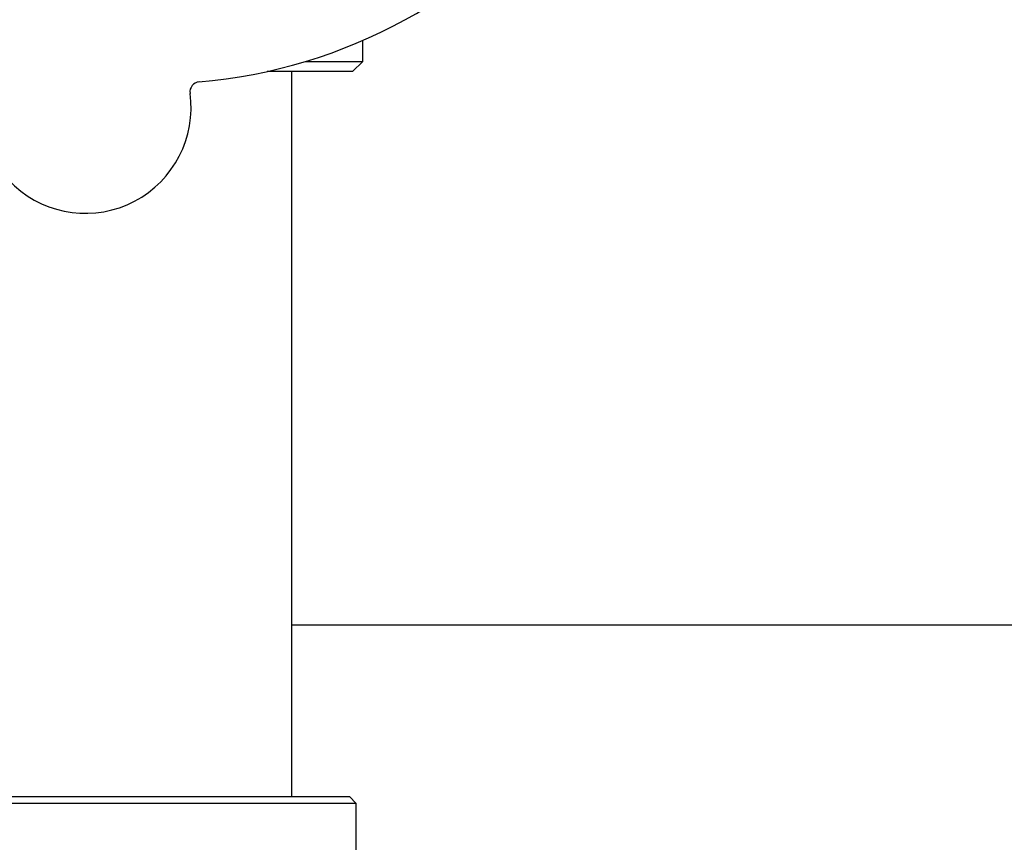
# Model space of a CAD drawing. Header units: inches. Extents: x 24 to 1128, y -69 to 748.
# Tile 18 of 256: x 126.57 to 129.6, y 222.88 to 225.41. Entities that reach past the tile are written whole.
import ezdxf

# ---------------------------------------------------------------- set-up
doc = ezdxf.new("R2010")
doc.units = ezdxf.units.IN
doc.header["$LTSCALE"] = 32
doc.header["$MEASUREMENT"] = 0
doc.layers.add('Dimension (ANSI)', color=7, linetype='Continuous', lineweight=25)
doc.layers.add('Visible (ANSI)', color=7, linetype='Continuous', lineweight=30)
doc.styles.add('Note Text (ANSI)', font='tahoma.ttf')
doc.dimstyles.new('SB Fraction-16 (ANSI)', dxfattribs={"dimscale": 32, "dimtxt": 0.125, "dimasz": 0.098425, "dimexe": 0.125, "dimexo": 0.0625, "dimgap": 0.031496, "dimtad": 0, "dimtih": 1, "dimtoh": 1, "dimdec": 4, "dimrnd": 1e-08, "dimzin": 0, "dimdsep": 46, "dimlunit": 5, "dimtxsty": 'Note Text (ANSI)', "dimcen": 0.09, "dimdle": 0.393701, "dimclrd": 256, "dimclre": 256, "dimclrt": 256, "dimadec": 0, "dimazin": 3, "dimtfac": 0.96, "dimtofl": 0, "dimtmove": 0, "dimatfit": 3, "dimfxl": 1, "dimfrac": 2, "dimtolj": 1, "dimtzin": 12, "dimlwd": -1, "dimlwe": -1, "dimarcsym": 0})

# ---------------------------------------------------------------- blocks, each defined once
blk = doc.blocks.new('*D15')
at = {"layer": 'Defpoints', "color": 0, "transparency": 16777216}
for p in [(159.2904, 460.4837), (67.9568, 170.772), (125.1654, 170.772)]:
    blk.add_point(p, dxfattribs=at)
at = {"layer": 'Dimension (ANSI)', "transparency": 16777216}
for p, q in [((157.2904, 460.4837), (63.9568, 460.4837)), ((67.9568, 457.3341), (67.9568, 323.1609)), ((67.9568, 173.9216), (67.9568, 316.0948)), ((123.1654, 170.772), (63.9568, 170.772))]:
    blk.add_line(p, q, dxfattribs=at)
for points in [[(67.4319, 457.3341), (68.4817, 457.3341), (67.9568, 460.4837)], [(67.4319, 173.9216), (68.4817, 173.9216), (67.9568, 170.772)]]:
    blk.add_solid(points, dxfattribs=at)
at = {"layer": 'Dimension (ANSI)', "transparency": 16777216, "insert": (55.7701, 322.153), "char_height": 4, "attachment_point": 1, "style": 'Note Text (ANSI)'}
blk.add_mtext('\\A1;289 11/16', dxfattribs=at)

msp = doc.modelspace()

# ---------------------------------------------------------------- linework, layer by layer
at = {"layer": 'Visible (ANSI)'}
for p, q in [((127.62486, 225.28145), (127.62486, 225.34573)), ((127.45008, 225.28145), (127.62486, 225.28145)), ((127.59361, 225.2502), (127.62486, 225.28145)), ((127.59361, 225.2502), (127.33048, 225.2502)), ((127.40611, 223.0187), (127.40611, 225.2502)), ((131.56611, 223.54617), (127.40611, 223.54617)), ((126.38819, 223.0187), (127.58403, 223.0187)), ((127.58403, 223.0187), (127.60486, 222.99787)), ((127.60486, 222.99787), (126.36736, 222.99787)), ((127.60486, 222.5547), (127.60486, 222.99787))]:
    msp.add_line(p, q, dxfattribs=at)
for centre, radius, start, end in [((126.98611, 226.8127), 1.6, 274.81714, 322.5497), ((126.7712, 225.13894), 0.325, 157.56477, 7.80207), ((127.12415, 225.1873), 0.03125, 94.85452, 187.80207)]:
    msp.add_arc(centre, radius, start, end, dxfattribs=at)

# ---------------------------------------------------------------- dimensions: what is measured, and where the dimension line sits
at = {"layer": 'Dimension (ANSI)'}
dim = msp.add_linear_dim(base=(67.95681, 170.77197), p1=(159.29037, 460.48367), p2=(125.16537, 170.77197), angle=270, dimstyle='SB Fraction-16 (ANSI)', override={"dimgap": 0.031496, "dimdec": 4, "dimtol": 0, "dimlim": 0, "dimtp": 0, "dimtm": 0, "dimtdec": 2, "dimatfit": 1}, dxfattribs=at)
dim.commit()
dim.dimension.update_dxf_attribs({"geometry": '*D15', "text_midpoint": (67.95681, 319.62782), "dimtype": 160})

doc.saveas('drawing.dxf')
